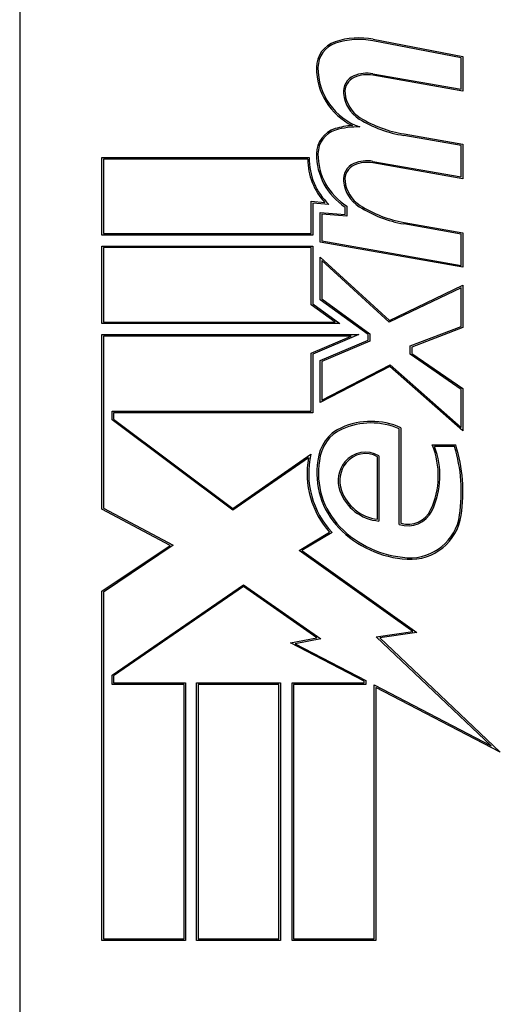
# Model space of a CAD drawing. Header units: inches. Extents: x 3.4 to 82.4, y 3.9 to 45.4.
# Tile 57 of 114: x 13.303 to 13.533, y 23.011 to 23.483. Entities that reach past the tile are written whole.
import ezdxf

# ---------------------------------------------------------------- set-up
doc = ezdxf.new("R2010")
doc.units = ezdxf.units.IN
doc.header["$MEASUREMENT"] = 0
doc.layers.add('Visible Edges(ANSI)', color=7, linetype='Continuous', lineweight=25)

msp = doc.modelspace()

# ---------------------------------------------------------------- linework, layer by layer
at = {"layer": 'Visible Edges(ANSI)'}
for p, q in [((13.30279030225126, 23.99965016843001), (13.30279030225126, 22.50768563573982)), ((13.47218743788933, 23.47362558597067), (13.51503536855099, 23.46529679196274)), ((13.51428536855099, 23.46467853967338), (13.4720443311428, 23.47288936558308)), ((13.51428536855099, 23.44969060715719), (13.51428536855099, 23.46467853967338)), ((13.51503536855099, 23.46529679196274), (13.51503536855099, 23.44879679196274)), ((13.51503536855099, 23.44879679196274), (13.47191036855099, 23.45640089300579)), ((13.47204065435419, 23.4571394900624), (13.51428536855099, 23.44969060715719)), ((13.51428536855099, 23.42267735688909), (13.48678543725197, 23.42752633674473)), ((13.48691036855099, 23.4282658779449), (13.51503536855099, 23.42330668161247)), ((13.51428536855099, 23.40770049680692), (13.51428536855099, 23.42267735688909)), ((13.51503536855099, 23.42330668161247), (13.51503536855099, 23.40680668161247)), ((13.34216036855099, 23.37980668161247), (13.34216036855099, 23.41693168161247)), ((13.34216036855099, 23.41693168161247), (13.44153536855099, 23.41693168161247)), ((13.44077896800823, 23.41618168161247), (13.34291036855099, 23.41618168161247)), ((13.34291036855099, 23.41618168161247), (13.34291036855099, 23.38055668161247)), ((13.51503536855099, 23.40680668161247), (13.47191036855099, 23.41441078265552)), ((13.47204060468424, 23.41514938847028), (13.51428536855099, 23.40770049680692)), ((13.44247286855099, 23.38055668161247), (13.44247286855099, 23.39600016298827)), ((13.44247286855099, 23.39600016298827), (13.44894245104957, 23.3954341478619)), ((13.45091036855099, 23.39450911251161), (13.44322286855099, 23.39518168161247)), ((13.44322286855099, 23.39518168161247), (13.44322286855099, 23.37980668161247)), ((13.45878536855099, 23.38963181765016), (13.45878536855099, 23.39325640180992)), ((13.45953536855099, 23.39367050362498), (13.45953536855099, 23.38881333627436)), ((13.44678536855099, 23.37646599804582), (13.44678536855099, 23.39068168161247)), ((13.44678536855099, 23.39068168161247), (13.45878536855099, 23.38963181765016)), ((13.45953536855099, 23.38881333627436), (13.44753536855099, 23.38986320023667)), ((13.44753536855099, 23.38986320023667), (13.44753536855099, 23.37709532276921)), ((13.51428536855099, 23.38030235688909), (13.48678013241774, 23.38515227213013)), ((13.48691036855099, 23.3858908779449), (13.51503536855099, 23.38093168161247)), ((13.44322286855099, 23.37980668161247), (13.34216036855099, 23.37980668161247)), ((13.34291036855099, 23.38055668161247), (13.44247286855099, 23.38055668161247)), ((13.51428536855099, 23.36532549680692), (13.51428536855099, 23.38030235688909)), ((13.51503536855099, 23.38093168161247), (13.51503536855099, 23.36443168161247)), ((13.34216036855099, 23.33743168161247), (13.34216036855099, 23.37455668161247)), ((13.34216036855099, 23.37455668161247), (13.44322286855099, 23.37455668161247)), ((13.44322286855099, 23.37455668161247), (13.44322286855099, 23.34683132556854)), ((13.51503536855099, 23.36443168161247), (13.44678536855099, 23.37646599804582)), ((13.44753536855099, 23.37709532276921), (13.51428536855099, 23.36532549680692)), ((13.44247286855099, 23.37380668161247), (13.34291036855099, 23.37380668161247)), ((13.34291036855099, 23.37380668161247), (13.34291036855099, 23.33818168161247)), ((13.44247286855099, 23.34644918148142), (13.44247286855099, 23.37380668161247)), ((13.44678536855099, 23.34887004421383), (13.44678536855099, 23.36930668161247)), ((13.44678536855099, 23.36930668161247), (13.47993386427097, 23.33893168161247)), ((13.4798013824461, 23.33803582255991), (13.44753536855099, 23.36760217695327)), ((13.44753536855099, 23.36760217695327), (13.44753536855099, 23.34925218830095)), ((13.47993386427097, 23.33893168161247), (13.51503536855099, 23.35580668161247)), ((13.51503536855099, 23.35580668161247), (13.51503536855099, 23.33555668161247)), ((13.51428536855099, 23.35461395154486), (13.4798013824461, 23.33803582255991)), ((13.51428536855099, 23.33607178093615), (13.51428536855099, 23.35461395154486)), ((13.45385210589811, 23.33818168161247), (13.44247286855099, 23.34644918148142)), ((13.44322286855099, 23.34683132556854), (13.45616036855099, 23.33743168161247)), ((13.46975492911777, 23.33218168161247), (13.44678536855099, 23.34887004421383)), ((13.44753536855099, 23.34925218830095), (13.47050492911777, 23.33256382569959)), ((13.45616036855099, 23.33743168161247), (13.34216036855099, 23.33743168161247)), ((13.34291036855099, 23.33818168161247), (13.45385210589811, 23.33818168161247)), ((13.34216036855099, 23.24855668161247), (13.34216036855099, 23.33218168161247)), ((13.34216036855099, 23.33218168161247), (13.46530898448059, 23.33218168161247)), ((13.46530898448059, 23.33218168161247), (13.44322286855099, 23.32280668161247)), ((13.46975492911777, 23.32955668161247), (13.46975492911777, 23.33218168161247)), ((13.47050492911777, 23.33256382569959), (13.47050492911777, 23.32906026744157)), ((13.48991036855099, 23.32669678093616), (13.51428536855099, 23.33607178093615)), ((13.51503536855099, 23.33555668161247), (13.49066036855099, 23.32618168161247)), ((13.46162261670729, 23.33143168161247), (13.34291036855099, 23.33143168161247)), ((13.34291036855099, 23.33143168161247), (13.34291036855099, 23.24900732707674)), ((13.44247286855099, 23.32330309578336), (13.46162261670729, 23.33143168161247)), ((13.44678536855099, 23.31980668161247), (13.46975492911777, 23.32955668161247)), ((13.47050492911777, 23.32906026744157), (13.44753536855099, 23.31931026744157)), ((13.44247286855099, 23.29543168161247), (13.44247286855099, 23.32330309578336)), ((13.44322286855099, 23.32280668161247), (13.44322286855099, 23.29468168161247)), ((13.48991036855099, 23.32278871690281), (13.48991036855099, 23.32669678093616)), ((13.51428536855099, 23.30591371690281), (13.48991036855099, 23.32278871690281)), ((13.49066036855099, 23.32618168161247), (13.49066036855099, 23.32318168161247)), ((13.49066036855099, 23.32318168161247), (13.51503536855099, 23.30630668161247)), ((13.44678536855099, 23.29955668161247), (13.44678536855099, 23.31980668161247)), ((13.44753536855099, 23.31931026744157), (13.44753536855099, 23.30078857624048)), ((13.44753536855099, 23.30078857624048), (13.48027165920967, 23.31770845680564)), ((13.48027165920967, 23.31770845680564), (13.51428536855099, 23.28771787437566)), ((13.48016036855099, 23.31680668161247), (13.44678536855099, 23.29955668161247)), ((13.51503536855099, 23.28605668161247), (13.48016036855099, 23.31680668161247)), ((13.51428536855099, 23.28771787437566), (13.51428536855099, 23.30591371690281)), ((13.51503536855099, 23.30630668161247), (13.51503536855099, 23.28605668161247)), ((13.34703536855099, 23.29127519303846), (13.34703536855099, 23.29543168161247)), ((13.34703536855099, 23.29543168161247), (13.44247286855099, 23.29543168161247)), ((13.44322286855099, 23.29468168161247), (13.34778536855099, 23.29468168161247)), ((13.34778536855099, 23.29468168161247), (13.34778536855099, 23.29165109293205)), ((13.4049565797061, 23.24800769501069), (13.34703536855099, 23.29127519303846)), ((13.34778536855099, 23.29165109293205), (13.40497286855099, 23.24893168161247)), ((13.48466036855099, 23.24125937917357), (13.48466036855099, 23.28706441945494)), ((13.48541036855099, 23.28755668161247), (13.48541036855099, 23.24180668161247)), ((13.50041036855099, 23.27930668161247), (13.51166036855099, 23.27930668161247)), ((13.51110665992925, 23.27855668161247), (13.50151683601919, 23.27855668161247)), ((13.44117321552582, 23.27312274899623), (13.4049565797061, 23.24800769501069)), ((13.40497286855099, 23.24893168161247), (13.44228536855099, 23.27480668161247)), ((13.47416036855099, 23.24368168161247), (13.47416036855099, 23.27368168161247)), ((13.47491036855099, 23.2741183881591), (13.47491036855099, 23.24285049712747)), ((13.37480372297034, 23.23119990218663), (13.34216036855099, 23.24855668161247)), ((13.34291036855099, 23.24900732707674), (13.37625793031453, 23.23127611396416)), ((13.43660604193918, 23.22873538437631), (13.45123664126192, 23.23752633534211)), ((13.45241036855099, 23.23735660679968), (13.43797286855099, 23.22868168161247)), ((13.34216036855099, 23.20918168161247), (13.37480372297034, 23.23119990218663)), ((13.37625793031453, 23.23127611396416), (13.34291036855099, 23.20878289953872)), ((13.49106234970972, 23.18989207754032), (13.43660604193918, 23.22873538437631)), ((13.43797286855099, 23.22868168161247), (13.49302832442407, 23.18941100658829)), ((13.34216036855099, 23.04193168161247), (13.34216036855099, 23.20918168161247)), ((13.34703536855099, 23.16904303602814), (13.41003935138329, 23.21234447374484)), ((13.41003536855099, 23.21143168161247), (13.34778536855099, 23.16864844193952)), ((13.44510577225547, 23.18687512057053), (13.41003536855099, 23.21143168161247)), ((13.41003935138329, 23.21234447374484), (13.44698330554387, 23.18647603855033)), ((13.34291036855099, 23.20878289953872), (13.34291036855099, 23.04268168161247)), ((13.43253536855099, 23.18443168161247), (13.44510577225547, 23.18687512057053)), ((13.44698330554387, 23.18647603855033), (13.43478668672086, 23.18410525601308)), ((13.47364121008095, 23.18744369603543), (13.49106234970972, 23.18989207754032)), ((13.52864812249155, 23.13524408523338), (13.47364121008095, 23.18744369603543)), ((13.49302832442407, 23.18941100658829), (13.47528536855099, 23.1869173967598)), ((13.47528536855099, 23.1869173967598), (13.53303536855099, 23.13211469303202)), ((13.46778536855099, 23.16608169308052), (13.43253536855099, 23.18443168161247)), ((13.43478668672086, 23.18410525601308), (13.46853536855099, 23.16653680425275)), ((13.34703536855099, 23.16455668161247), (13.34703536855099, 23.16904303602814)), ((13.34778536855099, 23.16864844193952), (13.34778536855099, 23.16530668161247)), ((13.38153536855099, 23.16455668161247), (13.34703536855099, 23.16455668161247)), ((13.34778536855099, 23.16530668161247), (13.38228536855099, 23.16530668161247)), ((13.38153536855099, 23.04268168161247), (13.38153536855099, 23.16455668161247)), ((13.38228536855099, 23.16530668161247), (13.38228536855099, 23.04193168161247)), ((13.38753536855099, 23.04193168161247), (13.38753536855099, 23.16530668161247)), ((13.38753536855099, 23.16530668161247), (13.42766036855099, 23.16530668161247)), ((13.42691036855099, 23.16455668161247), (13.38828536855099, 23.16455668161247)), ((13.38828536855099, 23.16455668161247), (13.38828536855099, 23.04268168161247)), ((13.42691036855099, 23.04268168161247), (13.42691036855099, 23.16455668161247)), ((13.42766036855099, 23.16530668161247), (13.42766036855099, 23.04193168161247)), ((13.43328536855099, 23.04193168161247), (13.43328536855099, 23.16530668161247)), ((13.43328536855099, 23.16530668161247), (13.46778536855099, 23.16530668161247)), ((13.46853536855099, 23.16455668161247), (13.43403536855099, 23.16455668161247)), ((13.43403536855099, 23.16455668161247), (13.43403536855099, 23.04268168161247)), ((13.46778536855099, 23.16530668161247), (13.46778536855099, 23.16608169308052)), ((13.46853536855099, 23.16653680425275), (13.46853536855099, 23.16455668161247)), ((13.47266036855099, 23.04268168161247), (13.47266036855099, 23.16438946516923)), ((13.47266036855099, 23.16438946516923), (13.52864812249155, 23.13524408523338)), ((13.53303536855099, 23.13211469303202), (13.47341036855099, 23.16315350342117)), ((13.47341036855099, 23.16315350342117), (13.47341036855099, 23.04193168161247)), ((13.38228536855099, 23.04193168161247), (13.34216036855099, 23.04193168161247)), ((13.34291036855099, 23.04268168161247), (13.38153536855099, 23.04268168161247)), ((13.42766036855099, 23.04193168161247), (13.38753536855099, 23.04193168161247)), ((13.38828536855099, 23.04268168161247), (13.42691036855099, 23.04268168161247)), ((13.47341036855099, 23.04193168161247), (13.43328536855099, 23.04193168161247)), ((13.43403536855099, 23.04268168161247), (13.47266036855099, 23.04268168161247))]:
    msp.add_line(p, q, dxfattribs=at)
for centre, radius, start, end in [((13.46531831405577, 23.43828700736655), 0.0359999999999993, 78.99999999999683, 108.4747905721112), ((13.46531831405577, 23.43828700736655), 0.0352499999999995, 79.00000000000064, 108.4747905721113), ((13.45806951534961, 23.45998310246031), 0.013125, 108.4747905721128, 179.6787964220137), ((13.45806951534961, 23.45998310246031), 0.0123750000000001, 108.4747905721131, 179.6787964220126), ((13.47564035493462, 23.45988459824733), 0.0306961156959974, 179.6787964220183, 243.9507817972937), ((13.47564035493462, 23.45988459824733), 0.0299461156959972, 179.6787964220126, 250.8136019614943), ((13.46609217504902, 23.44847901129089), 0.0082500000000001, 113.5487451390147, 186.1026824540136), ((13.46609217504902, 23.44847901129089), 0.0075, 113.5487451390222, 186.1026824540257), ((13.46923846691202, 23.44125983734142), 0.0161249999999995, 79.99238486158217, 113.5487451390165), ((13.46923846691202, 23.44125983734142), 0.0153749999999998, 79.99220134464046, 113.548745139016), ((13.47429542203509, 23.44935607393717), 0.0165000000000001, 186.1026824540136, 237.6301097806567), ((13.47429542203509, 23.44935607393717), 0.0157500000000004, 186.1026824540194, 237.6083346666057), ((13.49617777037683, 23.48564732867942), 0.0581250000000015, 238.5584146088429, 260.825654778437), ((13.46443142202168, 23.39637838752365), 0.0359999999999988, 93.61689559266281, 106.9927973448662), ((13.46443142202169, 23.39637838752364), 0.035250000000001, 87.77690518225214, 106.9927973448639), ((13.49617777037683, 23.48564732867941), 0.0588750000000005, 238.5524139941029, 260.8203788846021), ((13.45761278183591, 23.41869118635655), 0.0126685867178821, 106.9927973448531, 179.4776463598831), ((13.45761278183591, 23.41869118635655), 0.0119185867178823, 106.9927973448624, 179.4776463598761), ((13.47152873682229, 23.41630092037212), 0.0300000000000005, 178.7952459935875, 226.5849023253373), ((13.47494347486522, 23.41853318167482), 0.0300000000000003, 179.4776463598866, 237.4113734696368), ((13.47494347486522, 23.41853318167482), 0.0292500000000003, 179.4776463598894, 238.2123314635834), ((13.47152873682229, 23.41630092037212), 0.03075, 180.2221754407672, 222.7338884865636), ((13.46609318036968, 23.40648807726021), 0.0082499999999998, 113.5571231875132, 186.030009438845), ((13.46609318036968, 23.40648807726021), 0.0074999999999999, 113.5571231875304, 186.0300094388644), ((13.46924052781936, 23.39926936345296), 0.0161250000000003, 80.00000000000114, 113.5571231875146), ((13.46924052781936, 23.39926936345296), 0.0153749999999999, 79.99999999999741, 113.5571231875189), ((13.47429753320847, 23.40735473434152), 0.0165000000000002, 186.0300094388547, 237.5992389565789), ((13.47429753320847, 23.40735473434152), 0.0157500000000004, 186.0300094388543, 237.5992389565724), ((13.49700366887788, 23.44313282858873), 0.0588750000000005, 237.5992389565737, 259.999999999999), ((13.49700366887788, 23.44313282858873), 0.0581250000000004, 237.5992389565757, 260.0000000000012), ((13.47116036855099, 23.25531540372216), 0.0352499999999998, 66.15552997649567, 113.8444700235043), ((13.47116036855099, 23.25531540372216), 0.0345000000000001, 66.96431589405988, 113.8444700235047), ((13.46459180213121, 23.27017708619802), 0.019001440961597, 113.8444700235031, 175.080174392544), ((13.46459180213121, 23.27017708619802), 0.0182514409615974, 113.8444700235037, 175.175735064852), ((13.46845719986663, 23.2631975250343), 0.0126849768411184, 59.42103995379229, 141.1651595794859), ((13.46498476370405, 23.26458877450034), 0.0383613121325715, 334.6783819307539, 22.56090992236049), ((13.46498476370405, 23.26458877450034), 0.0391113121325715, 334.6783819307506, 20.92417582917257), ((13.4392150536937, 23.25669496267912), 0.0751421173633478, 351.5605196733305, 16.91413826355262), ((13.4392150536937, 23.25669496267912), 0.0758921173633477, 351.5605196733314, 17.33425002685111), ((13.48249089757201, 23.26558291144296), 0.042, 169.6582009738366, 221.9139469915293), ((13.48249089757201, 23.26558291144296), 0.0412499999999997, 167.0790482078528, 223.1785421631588), ((13.48249089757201, 23.26558291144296), 0.0373526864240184, 170.4085415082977, 224.1684284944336), ((13.48249089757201, 23.26558291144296), 0.0366026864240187, 170.3604128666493, 224.1684284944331), ((13.46982233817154, 23.26209855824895), 0.0144374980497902, 141.1651595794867, 199.3796833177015), ((13.46982233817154, 23.26209855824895), 0.0136874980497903, 141.1651595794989, 199.3796833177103), ((13.46845719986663, 23.2631975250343), 0.0119349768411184, 61.45470536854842, 141.1651595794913), ((13.47672051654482, 23.26452504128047), 0.02175, 199.3796833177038, 265.2260256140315), ((13.47672051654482, 23.26452504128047), 0.0209999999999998, 199.3796833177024, 262.9975486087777), ((13.48881331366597, 23.25331406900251), 0.01275, 250.9907264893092, 334.6783819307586), ((13.48881331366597, 23.25331406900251), 0.0120000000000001, 253.526087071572, 334.678381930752), ((13.48988830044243, 23.24917650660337), 0.0246641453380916, 266.5646481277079, 351.5605196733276), ((13.48988830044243, 23.24917650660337), 0.0239141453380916, 266.5646481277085, 351.560519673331), ((13.49139223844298, 23.27422954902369), 0.0497622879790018, 224.1684284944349, 266.5646481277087), ((13.49139223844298, 23.27422954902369), 0.0490122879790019, 224.1684284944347, 266.5646481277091)]:
    msp.add_arc(centre, radius, start, end, dxfattribs=at)

doc.saveas('drawing.dxf')
